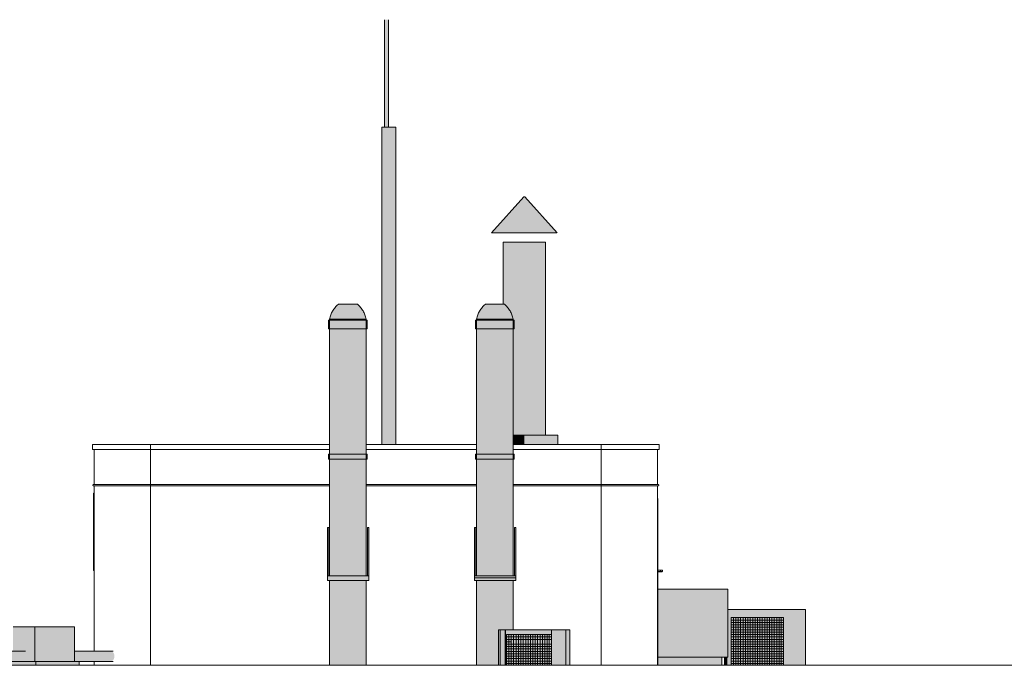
# Model space of a CAD drawing. Header units: millimetres. Extents: x -54722 to 267911, y -1116 to 19261.
# Tile 78 of 92: x 76538 to 86754, y 11075 to 17767. Entities that reach past the tile are written whole.
import ezdxf

# ---------------------------------------------------------------- set-up
doc = ezdxf.new("R2010")
doc.units = ezdxf.units.MM
for name, color, linetype, lineweight in [('A-DOOR', 31, 'Continuous', 9), ('A-GENM', 13, 'Continuous', 9), ('A-WALL', 113, 'Continuous', 9), ('M-EQPM', 50, 'Continuous', 9)]:
    doc.layers.add(name, color=color, linetype=linetype, lineweight=lineweight)

# ---------------------------------------------------------------- blocks, each defined once
blk = doc.blocks.new('accortère - accortère-980409-Façade Ouest')
at = {"layer": 'A-GENM'}
for p, q in [((3148, 13312), (3148, 13365)), ((3748, 13365), (3148, 13365)), ((3748, 13312), (3148, 13312)), ((3748, 13312), (3748, 13365)), ((5607, 13365), (3748, 13365)), ((5607, 13312), (3748, 13312)), ((7132, 13365), (5987, 13365)), ((7132, 13312), (5987, 13312)), ((8424, 13365), (7512, 13365)), ((8424, 13312), (7512, 13312)), ((8424, 13312), (8424, 13365)), ((9025, 13365), (8424, 13365)), ((9025, 13312), (8424, 13312)), ((9025, 13312), (9025, 13365))]:
    blk.add_line(p, q, dxfattribs=at)
blk = doc.blocks.new('Conduit Gaz - Conduit Gaz-1063074-Façade Ouest')
at = {"layer": 'A-GENM'}
for points in [[(2519, 11113), (2549, 11113), (2549, 11474), (2324, 11474), (2324, 11223), (2432, 11223), (2439, 11221), (2446, 11215), (2451, 11207), (2455, 11196), (2458, 11182), (2459, 11169), (2458, 11155), (2455, 11142), (2451, 11130), (2446, 11122), (2439, 11116), (2432, 11115), (2324, 11115), (2324, 11113), (2512, 11113)], [(2549, 11113), (2961, 11113), (2961, 11474), (2549, 11474)], [(2236, 11075), (2559, 11075), (2559, 11113), (2236, 11113)], [(3010, 11075), (3010, 11113), (2559, 11113), (2559, 11075)]]:
    blk.add_hatch(color=256, dxfattribs=at).paths.add_polyline_path(points)
h = blk.add_hatch(color=256, dxfattribs=at)
h.paths.add_polyline_path([(-4584, 11115), (2433, 11115), (2439, 11116), (2446, 11122), (2451, 11130), (2455, 11142), (2458, 11155), (2459, 11169), (2458, 11182), (2455, 11196), (2451, 11207), (2446, 11215), (2439, 11221), (2432, 11223), (-9866, 11223), (-9866, 11115), (-4939, 11115)])
h.paths.add_polyline_path([(3331, 11115), (3335, 11115), (3345, 11116), (3356, 11124), (3363, 11130), (3370, 11142), (3374, 11155), (3375, 11169), (3374, 11182), (3370, 11196), (3363, 11207), (3352, 11217), (3345, 11221), (3331, 11223), (2961, 11222), (2961, 11115), (3229, 11115)])
for p, q in [((2324, 11474), (2549, 11474)), ((2549, 11474), (2961, 11474)), ((2549, 11113), (2549, 11474)), ((2961, 11113), (2961, 11474)), ((2451, 11223), (-9866, 11223)), ((3362, 11223), (2961, 11223)), ((-9866, 11115), (2451, 11115)), ((2236, 11113), (2559, 11113)), ((2559, 11113), (3010, 11113)), ((2559, 11075), (2559, 11113)), ((2961, 11115), (3362, 11115)), ((3010, 11075), (3010, 11113))]:
    blk.add_line(p, q, dxfattribs=at)
blk = doc.blocks.new('Tube de toiture - Tube de toiture-1136616-Façade Ouest')
at = {"layer": 'A-GENM'}
for points in [[(7564, 15557), (7627, 15557), (7627, 15931), (7622, 15931), (7356, 15633), (7288, 15557), (7504, 15557)], [(7898, 15557), (7965, 15557), (7774, 15773), (7631, 15931), (7627, 15931), (7627, 15557), (7856, 15557)], [(7563, 13460), (7627, 13460), (7627, 15460), (7407, 15460), (7408, 14817), (7424, 14815), (7458, 14779), (7480, 14748), (7499, 14707), (7513, 14658), (7514, 14652), (7522, 14652), (7522, 14562), (7512, 14561), (7512, 13460), (7531, 13460)], [(7627, 13460), (7847, 13460), (7846, 15460), (7627, 15460), (7627, 13687)], [(7564, 13365), (7627, 13365), (7627, 13460), (7512, 13460), (7512, 13365), (7563, 13365)], [(7975, 13365), (7975, 13460), (7627, 13460), (7627, 13365), (7964, 13365)]]:
    blk.add_hatch(color=256, dxfattribs=at).paths.add_polyline_path(points)
for p, q in [((7621, 15931), (7287, 15557)), ((7627, 15931), (7622, 15931)), ((7632, 15931), (7627, 15931)), ((7967, 15557), (7632, 15931)), ((7627, 15557), (7288, 15557)), ((7627, 15557), (7965, 15557)), ((7407, 15460), (7407, 14817)), ((7407, 15460), (7627, 15460)), ((7627, 15460), (7847, 15460)), ((7847, 13460), (7847, 15460)), ((7511, 13460), (7627, 13460)), ((7627, 13460), (7975, 13460)), ((7977, 13365), (7977, 13460))]:
    blk.add_line(p, q, dxfattribs=at)
blk = doc.blocks.new('Grille d_aération - Mur - Type A-1151853-Façade Ouest')
at = {"layer": 'M-EQPM'}
for p, q in [((3164, 12864), (3159, 12859)), ((3159, 12859), (3159, 12059)), ((3159, 12059), (3164, 12054))]:
    blk.add_line(p, q, dxfattribs=at)
blk = doc.blocks.new('accortère1 - accortère-1152869-Façade Ouest')
at = {"layer": 'A-GENM'}
for p, q in [((5607, 12949), (3748, 12949)), ((3748, 12935), (5607, 12935)), ((7132, 12949), (5987, 12949)), ((5987, 12935), (7132, 12935)), ((8424, 12949), (7512, 12949)), ((7512, 12935), (8424, 12935))]:
    blk.add_line(p, q, dxfattribs=at)
at = {"layer": 'A-GENM', "flags": 128}
for points in [[(3158, 12949), (3161, 12949), (3164, 12949)], [(3748, 12949), (3723, 12949), (3697, 12949), (3672, 12949), (3647, 12949), (3623, 12949), (3598, 12949), (3574, 12949), (3550, 12949), (3527, 12949), (3504, 12949), (3482, 12949), (3460, 12949), (3438, 12949), (3417, 12949), (3397, 12949), (3377, 12949), (3358, 12949), (3340, 12949), (3323, 12949), (3306, 12949), (3290, 12949), (3274, 12949), (3260, 12949), (3247, 12949), (3234, 12949), (3222, 12949), (3211, 12949), (3201, 12949), (3192, 12949), (3184, 12949), (3177, 12949), (3171, 12949), (3166, 12949), (3162, 12949), (3159, 12949), (3158, 12949)], [(3164, 12935), (3163, 12935), (3159, 12935), (3158, 12935)], [(3158, 12935), (3161, 12935), (3165, 12935), (3170, 12935), (3176, 12935), (3183, 12935), (3191, 12935), (3200, 12935), (3209, 12935), (3220, 12935), (3232, 12935), (3244, 12935), (3258, 12935), (3272, 12935), (3287, 12935), (3303, 12935), (3320, 12935), (3337, 12935), (3355, 12935), (3374, 12935), (3394, 12935), (3414, 12935), (3435, 12935), (3456, 12935), (3478, 12935), (3500, 12935), (3523, 12935), (3547, 12935), (3570, 12935), (3594, 12935), (3619, 12935), (3643, 12935), (3668, 12935), (3693, 12935), (3718, 12935), (3744, 12935), (3748, 12935)], [(9015, 12949), (9013, 12949), (9010, 12949), (9006, 12949), (9000, 12949), (8994, 12949), (8987, 12949), (8979, 12949), (8970, 12949), (8960, 12949), (8949, 12949), (8937, 12949), (8925, 12949), (8911, 12949), (8896, 12949), (8881, 12949), (8865, 12949), (8848, 12949), (8831, 12949), (8812, 12949), (8793, 12949), (8774, 12949), (8753, 12949), (8732, 12949), (8711, 12949), (8689, 12949), (8666, 12949), (8643, 12949), (8620, 12949), (8596, 12949), (8572, 12949), (8548, 12949), (8523, 12949), (8498, 12949), (8473, 12949), (8448, 12949), (8424, 12949)], [(8424, 12935), (8449, 12935), (8474, 12935), (8499, 12935), (8524, 12935), (8549, 12935), (8573, 12935), (8597, 12935), (8621, 12935), (8645, 12935), (8667, 12935), (8690, 12935), (8712, 12935), (8733, 12935), (8754, 12935), (8775, 12935), (8794, 12935), (8813, 12935), (8831, 12935), (8849, 12935), (8866, 12935), (8882, 12935), (8897, 12935), (8912, 12935), (8925, 12935), (8938, 12935), (8950, 12935), (8961, 12935), (8970, 12935), (8979, 12935), (8988, 12935), (8995, 12935), (9001, 12935), (9006, 12935), (9010, 12935), (9013, 12935), (9015, 12935)], [(9009, 12949), (9014, 12949), (9015, 12949)], [(9015, 12935), (9011, 12935), (9009, 12935)]]:
    blk.add_lwpolyline(points, dxfattribs=at)
at = {"layer": 'A-GENM'}
for points, knots in [([(3151, 12942), (3151, 12943), (3151, 12945), (3153, 12947), (3155, 12948), (3157, 12949), (3158, 12949), (3158, 12949)], [0, 0, 0, 0, 0.1111111, 0.2222222, 0.3333333, 0.4444444, 0.4999522, 0.4999522, 0.4999522, 0.4999522]), ([(9022, 12942), (9022, 12943), (9022, 12945), (9021, 12947), (9019, 12948), (9017, 12949), (9015, 12949), (9015, 12949)], [-1, -1, -1, -1, -0.8888889, -0.7777778, -0.6666667, -0.5555556, -0.5000471, -0.5000471, -0.5000471, -0.5000471])]:
    blk.add_open_spline(points, degree=3, knots=knots, dxfattribs=at)
for points in [[(3159, 12935), (3159, 12935), (3157, 12935), (3155, 12936), (3153, 12937), (3151, 12940), (3151, 12941), (3151, 12942)], [(3157, 12949), (3157, 12949), (3158, 12949), (3158, 12949)], [(3159, 12935), (3159, 12935), (3158, 12935), (3157, 12935)], [(3748, 12942), (3748, 12943), (3748, 12945), (3748, 12947), (3748, 12948), (3748, 12949), (3748, 12949), (3748, 12949)], [(3748, 12935), (3748, 12935), (3748, 12935), (3748, 12936), (3748, 12937), (3748, 12940), (3748, 12941), (3748, 12942)], [(8424, 12942), (8424, 12943), (8424, 12945), (8424, 12947), (8424, 12948), (8424, 12949), (8424, 12949), (8424, 12949)], [(8424, 12935), (8424, 12935), (8424, 12935), (8424, 12936), (8424, 12937), (8424, 12940), (8424, 12941), (8424, 12942)], [(9014, 12935), (9015, 12935), (9016, 12935), (9019, 12936), (9021, 12937), (9022, 12940), (9022, 12941), (9022, 12942)], [(9016, 12935), (9015, 12935), (9015, 12935), (9014, 12935)], [(9015, 12949), (9015, 12949), (9016, 12949), (9016, 12949)]]:
    blk.add_open_spline(points, degree=3, dxfattribs=at)
blk = doc.blocks.new('Conduit Gaz1 - Conduit Gaz-1187287-Façade Ouest')
at = {"layer": 'A-GENM'}
for points in [[(9728, 11075), (10546, 11075), (10546, 11653), (9738, 11653), (9738, 11159), (9728, 11159)], [(9728, 11075), (9728, 11159), (9705, 11159), (9705, 11075)]]:
    blk.add_hatch(color=256, dxfattribs=at).paths.add_polyline_path(points)
for p, q in [((9738, 11653), (10546, 11653)), ((10546, 11075), (10546, 11653)), ((9773, 11075), (9773, 11570)), ((9773, 11570), (10317, 11570)), ((10317, 11544), (9773, 11544)), ((9797, 11075), (9797, 11570)), ((9822, 11075), (9822, 11570)), ((9822, 11075), (9822, 11570)), ((9847, 11075), (9847, 11570)), ((9872, 11075), (9872, 11570)), ((9897, 11075), (9897, 11570)), ((9922, 11075), (9922, 11570)), ((9947, 11075), (9947, 11570)), ((9972, 11075), (9972, 11570)), ((9972, 11075), (9972, 11570)), ((9997, 11075), (9997, 11570)), ((10022, 11075), (10022, 11570)), ((10022, 11075), (10022, 11570)), ((10022, 11075), (10022, 11570)), ((10047, 11075), (10047, 11570)), ((10072, 11075), (10072, 11570)), ((10097, 11075), (10097, 11570)), ((10122, 11075), (10122, 11570)), ((10146, 11075), (10146, 11570)), ((10171, 11075), (10171, 11570)), ((10196, 11075), (10196, 11570)), ((10221, 11075), (10221, 11570)), ((10246, 11075), (10246, 11570)), ((10271, 11075), (10271, 11570)), ((10292, 11570), (10292, 11075)), ((10317, 11570), (10317, 11075)), ((10317, 11519), (9773, 11519)), ((10317, 11494), (9773, 11494)), ((10317, 11469), (9773, 11469)), ((10317, 11469), (9773, 11469)), ((10317, 11444), (9773, 11444)), ((10317, 11419), (9773, 11419)), ((10317, 11394), (9773, 11394)), ((10317, 11369), (9773, 11369)), ((10317, 11344), (9773, 11344)), ((10317, 11319), (9773, 11319)), ((10317, 11294), (9773, 11294)), ((10317, 11269), (9773, 11269)), ((10317, 11244), (9773, 11244)), ((9705, 11075), (9705, 11159)), ((9728, 11159), (9728, 11075)), ((10317, 11219), (9773, 11219)), ((10317, 11194), (9773, 11194)), ((10317, 11169), (9773, 11169)), ((10317, 11144), (9773, 11144)), ((10317, 11119), (9773, 11119)), ((10317, 11094), (9773, 11094)), ((10317, 11094), (9773, 11094))]:
    blk.add_line(p, q, dxfattribs=at)
blk = doc.blocks.new('Conduit Gaz3 - Conduit Gaz-1188638-Façade Ouest')
at = {"layer": 'A-GENM'}
for points in [[(9738, 11159), (9738, 11865), (9014, 11865), (9014, 11159), (9622, 11159)], [(9014, 11075), (9678, 11075), (9678, 11159), (9014, 11159)]]:
    blk.add_hatch(color=256, dxfattribs=at).paths.add_polyline_path(points)
for p, q in [((9014, 11865), (9738, 11865)), ((9738, 11159), (9738, 11865)), ((9738, 11159), (9014, 11159)), ((9678, 11075), (9678, 11159))]:
    blk.add_line(p, q, dxfattribs=at)
blk = doc.blocks.new('Conduit Gaz4 - Conduit Gaz-1189635-Façade Ouest')
at = {"layer": 'A-GENM'}
for points in [[(7378, 11075), (7378, 11444), (7359, 11444), (7359, 11075)], [(7428, 11075), (7428, 11444), (7378, 11444), (7378, 11075)], [(7432, 11075), (7432, 11444), (7428, 11444), (7428, 11075)], [(7432, 11075), (7911, 11075), (7911, 11444), (7432, 11444), (7432, 11355)], [(8057, 11075), (8057, 11444), (7911, 11444), (7911, 11075)], [(8101, 11075), (8101, 11444), (8057, 11444), (8057, 11075)]]:
    blk.add_hatch(color=256, dxfattribs=at).paths.add_polyline_path(points)
for p, q in [((7359, 11444), (7378, 11444)), ((7359, 11075), (7359, 11444)), ((7378, 11444), (7428, 11444)), ((7378, 11075), (7378, 11444)), ((7428, 11444), (7432, 11444)), ((7428, 11075), (7428, 11444)), ((7432, 11444), (7911, 11444)), ((7432, 11444), (7432, 11075)), ((7911, 11444), (8057, 11444)), ((7911, 11075), (7911, 11444)), ((8057, 11444), (8101, 11444)), ((8057, 11075), (8057, 11444)), ((8101, 11444), (8101, 11075)), ((7442, 11075), (7442, 11394)), ((7911, 11394), (7442, 11394)), ((7911, 11394), (7442, 11394)), ((7442, 11394), (7911, 11394)), ((7911, 11369), (7442, 11369)), ((7911, 11344), (7442, 11344)), ((7467, 11075), (7467, 11394)), ((7492, 11075), (7492, 11394)), ((7517, 11075), (7517, 11394)), ((7542, 11075), (7542, 11394)), ((7567, 11075), (7567, 11394)), ((7567, 11075), (7567, 11394)), ((7592, 11075), (7592, 11394)), ((7617, 11075), (7617, 11394)), ((7617, 11075), (7617, 11394)), ((7617, 11075), (7617, 11394)), ((7642, 11075), (7642, 11394)), ((7666, 11075), (7666, 11394)), ((7691, 11075), (7691, 11394)), ((7716, 11075), (7716, 11394)), ((7741, 11075), (7741, 11394)), ((7766, 11075), (7766, 11394)), ((7791, 11075), (7791, 11394)), ((7816, 11075), (7816, 11394)), ((7841, 11075), (7841, 11394)), ((7866, 11075), (7866, 11394)), ((7887, 11394), (7887, 11075)), ((7911, 11394), (7911, 11075)), ((7492, 11319), (7442, 11319)), ((7911, 11294), (7442, 11294)), ((7911, 11269), (7442, 11269)), ((7911, 11244), (7442, 11244)), ((7911, 11219), (7442, 11219)), ((7911, 11194), (7442, 11194)), ((7911, 11169), (7442, 11169)), ((7911, 11144), (7442, 11144)), ((7911, 11119), (7442, 11119)), ((7911, 11094), (7442, 11094)), ((7911, 11094), (7442, 11094))]:
    blk.add_line(p, q, dxfattribs=at)
blk = doc.blocks.new('Tube de toiture2 - Tube de toiture-1191320-Façade Ouest')
at = {"layer": 'A-GENM'}
for points in [[(6217, 16655), (6216, 17767), (6177, 17767), (6178, 16655), (6216, 16655)], [(6150, 13365), (6296, 13365), (6296, 16655), (6149, 16655), (6149, 13365)], [(5844, 14664), (5987, 14664), (5971, 14714), (5955, 14748), (5927, 14787), (5898, 14817), (5695, 14817), (5664, 14784), (5636, 14742), (5620, 14707), (5607, 14664), (5797, 14664)], [(7313, 14664), (7512, 14664), (7496, 14714), (7480, 14748), (7452, 14787), (7423, 14817), (7220, 14817), (7189, 14784), (7161, 14742), (7145, 14707), (7132, 14664), (7275, 14664)], [(5991, 14562), (5997, 14562), (5997, 14652), (5597, 14652), (5597, 14562), (5974, 14562)], [(5989, 14652), (5987, 14664), (5607, 14664), (5605, 14652), (5980, 14652)], [(7516, 14562), (7522, 14562), (7522, 14652), (7122, 14652), (7122, 14562), (7499, 14562)], [(7514, 14652), (7512, 14664), (7132, 14664), (7130, 14652), (7505, 14652)], [(5683, 13213), (5997, 13213), (5997, 13263), (5597, 13263), (5597, 13213), (5647, 13213)], [(7522, 13213), (7522, 13263), (7122, 13263), (7122, 13213), (7516, 13213)], [(5585, 12003), (5600, 12003), (5600, 12503), (5585, 12503)], [(6016, 12003), (6016, 12503), (6001, 12503), (6001, 12003)], [(7125, 12003), (7125, 12503), (7110, 12503), (7110, 12003)], [(7541, 12003), (7541, 12503), (7526, 12503), (7526, 12003)], [(6016, 11953), (6016, 12003), (5585, 12003), (5585, 11953), (5893, 11953)], [(7313, 11983), (7541, 11983), (7541, 12003), (7110, 12003), (7110, 11983), (7136, 11983)], [(7313, 11953), (7541, 11953), (7541, 12003), (7110, 12003), (7110, 11953), (7136, 11953)]]:
    blk.add_hatch(color=256, dxfattribs=at).paths.add_polyline_path(points)
h = blk.add_hatch(color=256, dxfattribs=at)
h.paths.add_polyline_path([(5607, 14664), (5607, 14664), (5612, 14682)])
h.paths.add_polyline_path([(5987, 14664), (5987, 14664), (5981, 14682)])
h = blk.add_hatch(color=256, dxfattribs=at)
h.paths.add_polyline_path([(5690, 11075), (5987, 11075), (5987, 11953), (5607, 11953), (5607, 11075), (5688, 11075)])
h.paths.add_polyline_path([(5858, 12003), (5987, 12003), (5987, 13213), (5607, 13213), (5607, 12003), (5827, 12003)])
h.paths.add_polyline_path([(5714, 13263), (5987, 13263), (5986, 14562), (5607, 14561), (5607, 13263), (5699, 13263)])
h = blk.add_hatch(color=256, dxfattribs=at)
h.paths.add_polyline_path([(7132, 11075), (7359, 11075), (7359, 11444), (7512, 11444), (7512, 11953), (7132, 11953), (7132, 11075)])
h.paths.add_polyline_path([(7261, 12003), (7512, 12003), (7512, 13213), (7132, 13213), (7132, 12003), (7258, 12003)])
h.paths.add_polyline_path([(7499, 13263), (7512, 13263), (7511, 14562), (7132, 14562), (7132, 13263), (7498, 13263)])
for p, q in [((6177, 17767), (6177, 16655)), ((6217, 16655), (6217, 17767)), ((6149, 16655), (6296, 16655)), ((6149, 13365), (6149, 16655)), ((6296, 16655), (6296, 13365)), ((5695, 14817), (5898, 14817)), ((7220, 14817), (7423, 14817)), ((5597, 14652), (5597, 14562)), ((5997, 14652), (5597, 14652)), ((5607, 14664), (5987, 14664)), ((5607, 14664), (5607, 12003)), ((5987, 14664), (5607, 14664)), ((5607, 14664), (5607, 14664)), ((5987, 12003), (5987, 14664)), ((5987, 14664), (5987, 14664)), ((5997, 14562), (5997, 14652)), ((7122, 14652), (7122, 14562)), ((7522, 14652), (7122, 14652)), ((7132, 14664), (7512, 14664)), ((7132, 14664), (7132, 12003)), ((7512, 14664), (7132, 14664)), ((7132, 14664), (7132, 14664)), ((7512, 12003), (7512, 14664)), ((7512, 14664), (7512, 14664)), ((7522, 14562), (7522, 14652)), ((5997, 14562), (5597, 14562)), ((7522, 14562), (7122, 14562)), ((5597, 13263), (5597, 13213)), ((5597, 13263), (5997, 13263)), ((5997, 13213), (5597, 13213)), ((5997, 13213), (5997, 13263)), ((7122, 13263), (7122, 13213)), ((7122, 13263), (7522, 13263)), ((7522, 13213), (7122, 13213)), ((7522, 13213), (7522, 13263)), ((5585, 12003), (5585, 12503)), ((5585, 12503), (5600, 12503)), ((5600, 12503), (5600, 12003)), ((6001, 12003), (6001, 12503)), ((6016, 12503), (6001, 12503)), ((6016, 12503), (6016, 12003)), ((7110, 12003), (7110, 12503)), ((7125, 12503), (7110, 12503)), ((7125, 12503), (7125, 12003)), ((7526, 12003), (7526, 12503)), ((7541, 12503), (7526, 12503)), ((7541, 12503), (7541, 12003)), ((5585, 12003), (6016, 12003)), ((5585, 12003), (5585, 11953)), ((5585, 11953), (5600, 11953)), ((5600, 11953), (6016, 11953)), ((5607, 11953), (5607, 11075)), ((5987, 11075), (5987, 11953)), ((6016, 11983), (6016, 12003)), ((6016, 11953), (6016, 11983)), ((7110, 12003), (7541, 12003)), ((7110, 11983), (7110, 12003)), ((7110, 12003), (7541, 12003)), ((7110, 11953), (7110, 12003)), ((7541, 11983), (7110, 11983)), ((7110, 11953), (7125, 11953)), ((7541, 11953), (7110, 11953)), ((7132, 11953), (7132, 11075)), ((7512, 11444), (7512, 11953)), ((7526, 11953), (7541, 11953)), ((7541, 12003), (7541, 11983)), ((7541, 12003), (7541, 11953))]:
    blk.add_line(p, q, dxfattribs=at)
at = {"layer": 'A-GENM', "flags": 128}
for points in [[(5607, 14664), (5609, 14675), (5612, 14686), (5616, 14697), (5619, 14707), (5624, 14717), (5628, 14728), (5633, 14738), (5639, 14747), (5644, 14757), (5651, 14766), (5657, 14775), (5664, 14784), (5671, 14793), (5679, 14801), (5687, 14809), (5695, 14816), (5695, 14817)], [(5898, 14817), (5907, 14809), (5915, 14801), (5922, 14793), (5929, 14784), (5936, 14776), (5943, 14767), (5949, 14757), (5955, 14748), (5960, 14738), (5965, 14728), (5970, 14718), (5974, 14707), (5978, 14697), (5981, 14686), (5984, 14675), (5987, 14665), (5987, 14664)], [(7132, 14664), (7134, 14675), (7137, 14686), (7141, 14697), (7144, 14707), (7149, 14717), (7153, 14728), (7158, 14738), (7164, 14747), (7169, 14757), (7176, 14766), (7182, 14775), (7189, 14784), (7196, 14793), (7204, 14801), (7212, 14809), (7220, 14816), (7220, 14817)], [(7423, 14817), (7432, 14809), (7440, 14801), (7447, 14793), (7454, 14784), (7461, 14776), (7468, 14767), (7474, 14757), (7480, 14748), (7485, 14738), (7490, 14728), (7495, 14718), (7499, 14707), (7503, 14697), (7506, 14686), (7509, 14675), (7512, 14665), (7512, 14664)], [(5605, 14652), (5607, 14663), (5607, 14664)], [(5987, 14664), (5989, 14653), (5989, 14652)], [(7130, 14652), (7132, 14663), (7132, 14664)], [(7512, 14664), (7514, 14653), (7514, 14652)]]:
    blk.add_lwpolyline(points, dxfattribs=at)
blk = doc.blocks.new('Porte métal - __PP _1_03m x 1_8m_-1200251-Façade Ouest')
at = {"layer": 'A-DOOR', "lineweight": 18}
for q in [(9009, 12803), (9014, 11075)]:
    blk.add_line((9014, 12803), q, dxfattribs=at)
at = {"layer": 'A-DOOR'}
for p, q in [((9039, 12061), (9014, 12061)), ((9014, 12060), (9042, 12060)), ((9054, 12061), (9039, 12061)), ((9042, 12046), (9042, 12060)), ((9042, 12060), (9060, 12060)), ((9060, 12046), (9060, 12060)), ((9042, 12046), (9014, 12046)), ((9014, 12045), (9039, 12045)), ((9039, 12045), (9054, 12045)), ((9060, 12046), (9042, 12046))]:
    blk.add_line(p, q, dxfattribs=at)
for points in [[(9042, 12060), (9041, 12061), (9041, 12061), (9040, 12061)], [(9060, 12060), (9059, 12061), (9056, 12061), (9053, 12061), (9052, 12061)], [(9040, 12046), (9041, 12046), (9041, 12046), (9042, 12046)], [(9052, 12046), (9053, 12045), (9056, 12045), (9059, 12046), (9060, 12046)]]:
    blk.add_open_spline(points, degree=3, dxfattribs=at)
blk = doc.blocks.new('accortère2 - accortère-1436305-Façade Ouest')
at = {"layer": 'A-GENM'}
blk.add_line((21221, 11075), (-9866, 11075), dxfattribs=at)

msp = doc.modelspace()

# ---------------------------------------------------------------- linework, layer by layer
at = {"layer": 'A-WALL'}
for p, q in [((77310, 12949), (77310, 13312)), ((77894, 13312), (77894, 12949)), ((82570, 12949), (82570, 13312)), ((83155, 13312), (83155, 12949)), ((77310, 11222), (77310, 12935)), ((77894, 12935), (77894, 11075)), ((82570, 11075), (82570, 12935)), ((83155, 12935), (83155, 11075)), ((77310, 11075), (77310, 11115))]:
    msp.add_line(p, q, dxfattribs=at)

# ---------------------------------------------------------------- block references
at = {"layer": 'A-DOOR'}
msp.add_blockref('Porte métal - __PP _1_03m x 1_8m_-1200251-Façade Ouest', (74146, 0), dxfattribs=at)
at = {"layer": 'A-GENM'}
for name in ['Tube de toiture2 - Tube de toiture-1191320-Façade Ouest', 'Tube de toiture - Tube de toiture-1136616-Façade Ouest', 'accortère - accortère-980409-Façade Ouest', 'accortère1 - accortère-1152869-Façade Ouest', 'Conduit Gaz3 - Conduit Gaz-1188638-Façade Ouest', 'Conduit Gaz1 - Conduit Gaz-1187287-Façade Ouest', 'Conduit Gaz - Conduit Gaz-1063074-Façade Ouest', 'Conduit Gaz4 - Conduit Gaz-1189635-Façade Ouest', 'accortère2 - accortère-1436305-Façade Ouest']:
    msp.add_blockref(name, (74146, 0), dxfattribs=at)
at = {"layer": 'M-EQPM'}
msp.add_blockref('Grille d_aération - Mur - Type A-1151853-Façade Ouest', (74146, 0), dxfattribs=at)

doc.saveas('drawing.dxf')
